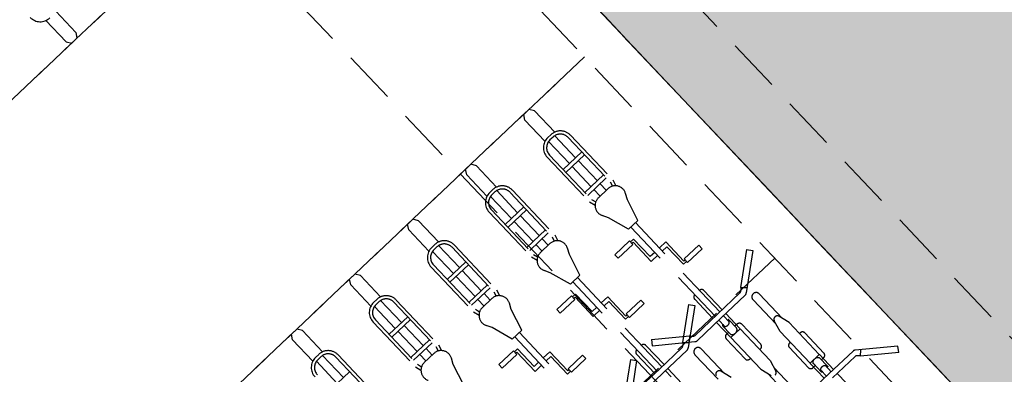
# Model space of a CAD drawing. Header units: metres. Extents: x 104098 to 104607, y 427853 to 428230.
# Tile 17 of 147: x 104239.55 to 104244.17, y 428107.06 to 428108.72. Entities that reach past the tile are written whole.
import ezdxf

# ---------------------------------------------------------------- set-up
doc = ezdxf.new("R2010")
doc.units = ezdxf.units.M
doc.linetypes.add('DASHED2', pattern=[0.375, 0.25, -0.125])
doc.layers.add('N-WE-OG-BEBOUWING-G_School', color=7, linetype='Continuous', lineweight=35)
doc.layers.add('N-WE-VH-VERHARDING-AP_BEBOUWING', color=7, linetype='Continuous', true_color=0xcfcfcf)

# ---------------------------------------------------------------- blocks, each defined once
blk = doc.blocks.new('school2')
at = {"color": 252, "linetype": 'DASHED2'}
for p, q in [((107954.478, 456604.0761), (107954.478, 456624.7761)), ((107955.478, 456622.7761), (107955.478, 456605.0761)), ((107955.478, 456622.7761), (107955.478, 456605.0761)), ((107955.478, 456605.0761), (107955.478, 456622.7761)), ((107955.478, 456622.7761), (107955.478, 456613.3781)), ((107955.828, 456613.3781), (107955.828, 456622.4261)), ((107955.278, 456613.3781), (107955.278, 456620.7761)), ((107955.278, 456613.3781), (107955.278, 456620.7761)), ((107955.478, 456620.7761), (107955.478, 456613.3781)), ((107953.559, 456618.9367), (107953.559, 456618.7992)), ((107953.622, 456618.9367), (107953.622, 456618.7992)), ((107953.559, 456618.7992), (107953.5734, 456618.7761)), ((107953.622, 456618.7992), (107953.6076, 456618.7761)), ((107955.278, 456618.7761), (107950.5956, 456618.7761)), ((107953.403, 456618.7761), (107953.028, 456618.7761)), ((107953.5905, 456618.7761), (107953.2155, 456618.7761)), ((107953.778, 456618.7761), (107953.403, 456618.7761)), ((107953.6076, 456618.7761), (107953.5734, 456618.7761)), ((107953.9655, 456618.7761), (107953.5905, 456618.7761)), ((107953.2155, 456617.0761), (107952.8405, 456617.0761)), ((107953.403, 456617.0761), (107953.028, 456617.0761)), ((107953.5905, 456617.0761), (107953.2155, 456617.0761)), ((107953.3715, 456617.0531), (107953.3859, 456617.0761)), ((107953.4201, 456617.0761), (107953.3859, 456617.0761)), ((107953.778, 456617.0761), (107953.403, 456617.0761)), ((107953.4345, 456617.0531), (107953.4201, 456617.0761)), ((107953.9655, 456617.0761), (107953.5905, 456617.0761)), ((107953.7465, 456617.0531), (107953.7609, 456617.0761)), ((107953.7951, 456617.0761), (107953.7609, 456617.0761)), ((107954.153, 456617.0761), (107953.778, 456617.0761)), ((107953.8095, 456617.0531), (107953.7951, 456617.0761)), ((107954.3405, 456617.0761), (107953.9655, 456617.0761)), ((107954.1215, 456617.0531), (107954.1359, 456617.0761)), ((107954.1701, 456617.0761), (107954.1359, 456617.0761)), ((107954.528, 456617.0761), (107954.153, 456617.0761)), ((107954.1845, 456617.0531), (107954.1701, 456617.0761)), ((107954.7155, 456617.0761), (107954.3405, 456617.0761)), ((107954.4965, 456617.0531), (107954.5109, 456617.0761)), ((107954.5451, 456617.0761), (107954.5109, 456617.0761)), ((107954.903, 456617.0761), (107954.528, 456617.0761)), ((107954.5595, 456617.0531), (107954.5451, 456617.0761)), ((107955.0905, 456617.0761), (107954.7155, 456617.0761)), ((107954.8715, 456617.0531), (107954.8859, 456617.0761)), ((107954.9201, 456617.0761), (107954.8859, 456617.0761)), ((107955.278, 456617.0761), (107954.903, 456617.0761)), ((107954.9345, 456617.0531), (107954.9201, 456617.0761)), ((107953.3715, 456616.9156), (107953.3715, 456617.0531)), ((107953.4345, 456616.9156), (107953.4345, 456617.0531)), ((107953.7465, 456616.9156), (107953.7465, 456617.0531)), ((107953.8095, 456616.9156), (107953.8095, 456617.0531)), ((107954.1215, 456616.9156), (107954.1215, 456617.0531)), ((107954.1845, 456616.9156), (107954.1845, 456617.0531)), ((107954.4965, 456616.9156), (107954.4965, 456617.0531)), ((107954.5595, 456616.9156), (107954.5595, 456617.0531)), ((107954.8715, 456616.9156), (107954.8715, 456617.0531)), ((107954.9345, 456616.9156), (107954.9345, 456617.0531)), ((107953.383, 456616.9032), (107953.383, 456616.7606)), ((107953.393, 456616.9192), (107953.413, 456616.9192)), ((107953.413, 456616.9042), (107953.393, 456616.9042)), ((107953.423, 456616.9032), (107953.423, 456616.7606)), ((107953.758, 456616.9032), (107953.758, 456616.7606)), ((107953.768, 456616.9192), (107953.788, 456616.9192)), ((107953.788, 456616.9042), (107953.768, 456616.9042)), ((107953.798, 456616.9032), (107953.798, 456616.7606)), ((107954.133, 456616.9032), (107954.133, 456616.7606)), ((107954.143, 456616.9192), (107954.163, 456616.9192)), ((107954.163, 456616.9042), (107954.143, 456616.9042)), ((107954.173, 456616.9032), (107954.173, 456616.7606)), ((107954.508, 456616.9032), (107954.508, 456616.7606)), ((107954.518, 456616.9192), (107954.538, 456616.9192)), ((107954.538, 456616.9042), (107954.518, 456616.9042)), ((107954.548, 456616.9032), (107954.548, 456616.7606)), ((107954.883, 456616.9032), (107954.883, 456616.7606)), ((107954.893, 456616.9192), (107954.913, 456616.9192)), ((107954.913, 456616.9042), (107954.893, 456616.9042)), ((107954.923, 456616.9032), (107954.923, 456616.7606)), ((107953.463, 456616.8542), (107953.463, 456616.5674)), ((107953.478, 456616.8542), (107953.478, 456616.5653)), ((107953.703, 456616.8542), (107953.703, 456616.5653)), ((107953.718, 456616.8542), (107953.718, 456616.5674)), ((107953.838, 456616.8542), (107953.838, 456616.5674)), ((107953.853, 456616.8542), (107953.853, 456616.5653)), ((107954.078, 456616.8542), (107954.078, 456616.5653)), ((107954.093, 456616.8542), (107954.093, 456616.5674)), ((107954.213, 456616.8542), (107954.213, 456616.5674)), ((107954.228, 456616.8542), (107954.228, 456616.5653)), ((107954.453, 456616.8542), (107954.453, 456616.5653)), ((107954.468, 456616.8542), (107954.468, 456616.5674)), ((107954.588, 456616.8542), (107954.588, 456616.5674)), ((107954.603, 456616.8542), (107954.603, 456616.5653)), ((107954.828, 456616.8542), (107954.828, 456616.5653)), ((107954.843, 456616.8542), (107954.843, 456616.5674)), ((107954.963, 456616.8542), (107954.963, 456616.5674)), ((107954.978, 456616.8542), (107954.978, 456616.5653)), ((107953.463, 456616.7606), (107953.343, 456616.7606)), ((107953.838, 456616.7606), (107953.718, 456616.7606)), ((107954.213, 456616.7606), (107954.093, 456616.7606)), ((107954.588, 456616.7606), (107954.468, 456616.7606)), ((107954.963, 456616.7606), (107954.843, 456616.7606)), ((107953.838, 456616.7418), (107953.718, 456616.7418)), ((107953.758, 456616.7418), (107953.758, 456616.6119)), ((107953.798, 456616.7418), (107953.798, 456616.6119)), ((107954.213, 456616.7418), (107954.093, 456616.7418)), ((107954.133, 456616.7418), (107954.133, 456616.6119)), ((107954.173, 456616.7418), (107954.173, 456616.6119)), ((107954.588, 456616.7418), (107954.468, 456616.7418)), ((107954.508, 456616.7418), (107954.508, 456616.6119)), ((107954.548, 456616.7418), (107954.548, 456616.6119)), ((107954.963, 456616.7418), (107954.843, 456616.7418)), ((107954.883, 456616.7418), (107954.883, 456616.6119)), ((107954.923, 456616.7418), (107954.923, 456616.6119)), ((107953.838, 456616.6119), (107953.718, 456616.6119)), ((107953.838, 456616.5931), (107953.718, 456616.5931)), ((107953.718, 456616.5674), (107953.7242, 456616.5454)), ((107953.758, 456616.5931), (107953.758, 456616.5509)), ((107953.798, 456616.5931), (107953.798, 456616.5509)), ((107953.838, 456616.5674), (107953.8318, 456616.5454)), ((107954.213, 456616.6119), (107954.093, 456616.6119)), ((107954.213, 456616.5931), (107954.093, 456616.5931)), ((107954.093, 456616.5674), (107954.0992, 456616.5454)), ((107954.133, 456616.5931), (107954.133, 456616.5509)), ((107954.173, 456616.5931), (107954.173, 456616.5509)), ((107954.213, 456616.5674), (107954.2068, 456616.5454)), ((107954.588, 456616.6119), (107954.468, 456616.6119)), ((107954.588, 456616.5931), (107954.468, 456616.5931)), ((107954.468, 456616.5674), (107954.4742, 456616.5454)), ((107954.508, 456616.5931), (107954.508, 456616.5509)), ((107954.548, 456616.5931), (107954.548, 456616.5509)), ((107954.588, 456616.5674), (107954.5818, 456616.5454)), ((107954.963, 456616.6119), (107954.843, 456616.6119)), ((107954.963, 456616.5931), (107954.843, 456616.5931)), ((107954.843, 456616.5674), (107954.8492, 456616.5454)), ((107954.883, 456616.5931), (107954.883, 456616.5509)), ((107954.923, 456616.5931), (107954.923, 456616.5509)), ((107954.963, 456616.5674), (107954.9568, 456616.5454)), ((107953.703, 456616.5653), (107953.7113, 456616.5358)), ((107953.8088, 456616.5509), (107953.7471, 456616.5509)), ((107953.853, 456616.5653), (107953.8447, 456616.5358)), ((107954.078, 456616.5653), (107954.0863, 456616.5358)), ((107954.1838, 456616.5509), (107954.1221, 456616.5509)), ((107954.228, 456616.5653), (107954.2197, 456616.5358)), ((107954.453, 456616.5653), (107954.4613, 456616.5358)), ((107954.5588, 456616.5509), (107954.4971, 456616.5509)), ((107954.603, 456616.5653), (107954.5947, 456616.5358)), ((107954.828, 456616.5653), (107954.8363, 456616.5358)), ((107954.9338, 456616.5509), (107954.8721, 456616.5509)), ((107954.978, 456616.5653), (107954.9697, 456616.5358)), ((107953.8395, 456616.4507), (107953.8535, 456616.4784)), ((107954.0915, 456616.4507), (107954.0775, 456616.4784)), ((107954.2145, 456616.4507), (107954.2285, 456616.4784)), ((107954.4665, 456616.4507), (107954.4525, 456616.4784)), ((107954.5895, 456616.4507), (107954.6035, 456616.4784)), ((107954.8415, 456616.4507), (107954.8275, 456616.4784)), ((107954.9645, 456616.4507), (107954.9785, 456616.4784)), ((107953.8084, 456616.3466), (107953.8395, 456616.4507)), ((107954.1226, 456616.3466), (107954.0915, 456616.4507)), ((107954.1834, 456616.3466), (107954.2145, 456616.4507)), ((107954.4976, 456616.3466), (107954.4665, 456616.4507)), ((107954.5584, 456616.3466), (107954.5895, 456616.4507)), ((107954.8726, 456616.3466), (107954.8415, 456616.4507)), ((107954.9334, 456616.3466), (107954.9645, 456616.4507)), ((107954.1834, 456616.3466), (107954.1226, 456616.3466)), ((107954.138, 456615.7703), (107954.138, 456616.3466)), ((107954.168, 456615.7703), (107954.168, 456616.3466)), ((107954.5584, 456616.3466), (107954.4976, 456616.3466)), ((107954.513, 456615.7703), (107954.513, 456616.3466)), ((107954.543, 456615.7703), (107954.543, 456616.3466)), ((107954.9334, 456616.3466), (107954.8726, 456616.3466)), ((107954.888, 456615.7703), (107954.888, 456616.3466)), ((107954.918, 456615.7703), (107954.918, 456616.3466)), ((107953.9946, 456616.3035), (107954.0887, 456616.3035)), ((107953.9946, 456616.2807), (107953.9946, 456616.3035)), ((107954.0887, 456616.3035), (107954.0887, 456616.2807)), ((107954.0887, 456616.2967), (107954.1087, 456616.2967)), ((107954.1087, 456616.2967), (107954.1087, 456616.1831)), ((107954.3696, 456616.3035), (107954.4637, 456616.3035)), ((107954.3696, 456616.2807), (107954.3696, 456616.3035)), ((107954.4637, 456616.3035), (107954.4637, 456616.2807)), ((107954.4637, 456616.2967), (107954.4837, 456616.2967)), ((107954.4837, 456616.2967), (107954.4837, 456616.1831)), ((107954.7446, 456616.3035), (107954.8387, 456616.3035)), ((107954.7446, 456616.2807), (107954.7446, 456616.3035)), ((107954.8387, 456616.3035), (107954.8387, 456616.2807)), ((107954.8387, 456616.2967), (107954.8587, 456616.2967)), ((107954.8587, 456616.2967), (107954.8587, 456616.1831)), ((107953.9946, 456616.2807), (107954.0887, 456616.2807)), ((107954.0887, 456616.2873), (107954.0966, 456616.2873)), ((107954.0966, 456616.2873), (107954.0966, 456616.1634)), ((107954.3696, 456616.2807), (107954.4637, 456616.2807)), ((107954.4637, 456616.2873), (107954.4716, 456616.2873)), ((107954.4716, 456616.2873), (107954.4716, 456616.1634)), ((107954.7446, 456616.2807), (107954.8387, 456616.2807)), ((107954.8387, 456616.2873), (107954.8466, 456616.2873)), ((107954.8466, 456616.2873), (107954.8466, 456616.1634)), ((107954.0966, 456616.1634), (107954.1031, 456616.1634)), ((107954.1031, 456616.1634), (107954.138, 456616.1634)), ((107954.138, 456616.1831), (107954.1087, 456616.1831)), ((107954.2094, 456616.1831), (107954.168, 456616.1831)), ((107954.168, 456616.1634), (107954.1977, 456616.1634)), ((107954.1977, 456616.0497), (107954.1977, 456616.1634)), ((107954.2094, 456616.0592), (107954.2094, 456616.1831)), ((107954.4716, 456616.1634), (107954.4781, 456616.1634)), ((107954.4781, 456616.1634), (107954.513, 456616.1634)), ((107954.513, 456616.1831), (107954.4837, 456616.1831)), ((107954.5844, 456616.1831), (107954.543, 456616.1831)), ((107954.543, 456616.1634), (107954.5727, 456616.1634)), ((107954.5727, 456616.0497), (107954.5727, 456616.1634)), ((107954.5844, 456616.0592), (107954.5844, 456616.1831)), ((107954.8466, 456616.1634), (107954.8531, 456616.1634)), ((107954.8531, 456616.1634), (107954.888, 456616.1634)), ((107954.888, 456616.1831), (107954.8587, 456616.1831)), ((107954.9594, 456616.1831), (107954.918, 456616.1831)), ((107954.918, 456616.1634), (107954.9477, 456616.1634)), ((107954.9477, 456616.0497), (107954.9477, 456616.1634)), ((107954.9594, 456616.0592), (107954.9594, 456616.1831)), ((107954.2173, 456616.0592), (107954.2094, 456616.0592)), ((107954.3114, 456616.0658), (107954.2173, 456616.0658)), ((107954.2173, 456616.043), (107954.2173, 456616.0658)), ((107954.3114, 456616.0658), (107954.3114, 456616.043)), ((107954.5923, 456616.0592), (107954.5844, 456616.0592)), ((107954.6864, 456616.0658), (107954.5923, 456616.0658)), ((107954.5923, 456616.043), (107954.5923, 456616.0658)), ((107954.6864, 456616.0658), (107954.6864, 456616.043)), ((107954.9673, 456616.0592), (107954.9594, 456616.0592)), ((107955.0614, 456616.0658), (107954.9673, 456616.0658)), ((107954.9673, 456616.043), (107954.9673, 456616.0658)), ((107955.0614, 456616.0658), (107955.0614, 456616.043)), ((107954.2173, 456616.0497), (107954.1977, 456616.0497)), ((107954.3114, 456616.043), (107954.2173, 456616.043)), ((107954.5923, 456616.0497), (107954.5727, 456616.0497)), ((107954.6864, 456616.043), (107954.5923, 456616.043)), ((107954.9673, 456616.0497), (107954.9477, 456616.0497)), ((107955.0614, 456616.043), (107954.9673, 456616.043)), ((107954.4603, 456615.8969), (107954.3179, 456615.7868)), ((107954.4603, 456615.8969), (107954.478, 456615.8732)), ((107954.498, 456615.7703), (107954.498, 456615.8942)), ((107954.513, 456615.8792), (107954.513, 456615.8792)), ((107954.543, 456615.8792), (107954.543, 456615.8792)), ((107954.558, 456615.7703), (107954.558, 456615.8942)), ((107954.5956, 456615.8969), (107954.578, 456615.8732)), ((107954.5956, 456615.8969), (107954.7381, 456615.7868)), ((107954.8353, 456615.8969), (107954.6929, 456615.7868)), ((107954.8353, 456615.8969), (107954.853, 456615.8732)), ((107954.873, 456615.7703), (107954.873, 456615.8942)), ((107954.888, 456615.8792), (107954.888, 456615.8792)), ((107954.918, 456615.8792), (107954.918, 456615.8792)), ((107954.933, 456615.7703), (107954.933, 456615.8942)), ((107955.2103, 456615.8969), (107955.0679, 456615.7868)), ((107955.2103, 456615.8969), (107955.228, 456615.8732)), ((107954.478, 456615.8732), (107954.3191, 456615.7498)), ((107954.578, 456615.8732), (107954.7369, 456615.7498)), ((107954.853, 456615.8732), (107954.6941, 456615.7498)), ((107955.228, 456615.8732), (107955.0691, 456615.7498)), ((107954.6942, 456615.7855), (107954.6836, 456615.7748)), ((107954.6924, 456615.7873), (107954.7138, 456615.7662)), ((107954.7386, 456615.7873), (107954.7172, 456615.7662)), ((107954.7368, 456615.7855), (107954.7473, 456615.7748)), ((107955.0692, 456615.7855), (107955.0586, 456615.7748)), ((107955.0674, 456615.7873), (107955.0888, 456615.7662)), ((107954.528, 456615.7761), (107954.153, 456615.7761)), ((107954.528, 456615.7453), (107954.3726, 456615.7453)), ((107954.528, 456615.7703), (107954.383, 456615.7703)), ((107954.903, 456615.7761), (107954.528, 456615.7761)), ((107954.528, 456615.7703), (107954.6729, 456615.7703)), ((107954.528, 456615.7453), (107954.6834, 456615.7453)), ((107954.543, 456615.7059), (107954.543, 456615.7453)), ((107954.558, 456615.649), (107954.558, 456615.7453)), ((107954.903, 456615.7453), (107954.7476, 456615.7453)), ((107954.903, 456615.7703), (107954.758, 456615.7703)), ((107954.873, 456615.649), (107954.873, 456615.7453)), ((107954.888, 456615.7059), (107954.888, 456615.7453)), ((107955.278, 456615.7761), (107954.903, 456615.7761)), ((107954.903, 456615.7703), (107955.0479, 456615.7703)), ((107954.903, 456615.7453), (107955.0584, 456615.7453)), ((107954.918, 456615.7059), (107954.918, 456615.7453)), ((107954.933, 456615.649), (107954.933, 456615.7453)), ((107954.6955, 456615.7046, 0.1197), (107954.6955, 456615.5463)), ((107954.7355, 456615.7046, 0.1197), (107954.7355, 456615.5463)), ((107954.883, 456615.6621), (107954.883, 456615.7124)), ((107954.8871, 456615.7176), (107954.8871, 456615.7095)), ((107954.9189, 456615.7095), (107954.9189, 456615.7176)), ((107954.923, 456615.6621), (107954.923, 456615.7124)), ((107955.0705, 456615.7046, 0.1197), (107955.0705, 456615.5463)), ((107955.1105, 456615.7046, 0.1197), (107955.1105, 456615.5463)), ((107954.853, 456615.528), (107954.853, 456615.6577)), ((107954.868, 456615.6727), (107954.883, 456615.6727)), ((107954.873, 456615.4428), (107954.873, 456615.6477)), ((107954.933, 456615.6477), (107954.873, 456615.6477)), ((107954.938, 456615.6727), (107954.923, 456615.6727)), ((107954.933, 456615.4428), (107954.933, 456615.6477)), ((107954.953, 456615.528), (107954.953, 456615.6577)), ((107954.716, 456615.5758), (107954.7149, 456615.5758)), ((107954.7455, 456615.5095), (107954.7305, 456615.5647)), ((107955.0605, 456615.5095), (107955.0755, 456615.5647)), ((107955.091, 456615.5758), (107955.0899, 456615.5758)), ((107955.1205, 456615.5095), (107955.1055, 456615.5647)), ((107954.873, 456615.513), (107954.868, 456615.513)), ((107954.938, 456615.513), (107954.933, 456615.513)), ((107955.0605, 456615.5095), (107955.0605, 456615.3045)), ((107955.1205, 456615.5095), (107955.1205, 456615.3045)), ((107954.873, 456615.4428), (107954.888, 456615.3876)), ((107954.933, 456615.4428), (107954.918, 456615.3876)), ((107955.0405, 456615.4243), (107955.0405, 456615.2945)), ((107955.0605, 456615.4393), (107955.0555, 456615.4393)), ((107955.1255, 456615.4393), (107955.1205, 456615.4393)), ((107955.1405, 456615.4243), (107955.1405, 456615.2945)), ((107954.883, 456615.2477, 0.1197), (107954.883, 456615.4059)), ((107954.923, 456615.2477, 0.1197), (107954.923, 456615.4059)), ((107955.0555, 456615.2795), (107955.0705, 456615.2795)), ((107955.1205, 456615.3045), (107955.0605, 456615.3045)), ((107955.0605, 456615.3033), (107955.0605, 456615.207)), ((107955.0705, 456615.2902), (107955.0705, 456615.2399)), ((107955.1105, 456615.2902), (107955.1105, 456615.2399)), ((107955.1255, 456615.2795), (107955.1105, 456615.2795)), ((107955.1205, 456615.3033), (107955.1205, 456615.207)), ((107955.0746, 456615.2346), (107955.0746, 456615.2428)), ((107955.0755, 456615.2463), (107955.0755, 456615.207)), ((107955.1055, 456615.2463), (107955.1055, 456615.207)), ((107955.1064, 456615.2428), (107955.1064, 456615.2346)), ((107955.0905, 456615.207), (107954.9351, 456615.207)), ((107955.0905, 456615.207), (107955.2459, 456615.207)), ((107955.0905, 456615.182), (107955.2354, 456615.182)), ((107955.1205, 456615.182), (107955.1205, 456615.058)), ((107955.2549, 456615.165), (107955.2763, 456615.1861)), ((107955.4155, 456615.0791), (107955.2566, 456615.2025)), ((107955.2567, 456615.1668), (107955.2461, 456615.1775)), ((107955.3978, 456615.0554), (107955.2554, 456615.1655)), ((107955.3978, 456615.0554), (107955.4155, 456615.0791))]:
    blk.add_line(p, q, dxfattribs=at)
for centre, radius, start, end in [((107953.5805, 456618.9981), 0.065, 180, 270), ((107953.393, 456616.8542), 0.065, 90, 180), ((107953.393, 456616.8542), 0.05, 90, 180), ((107953.413, 456616.8542), 0.065, 0, 90), ((107953.413, 456616.8542), 0.05, 0, 90), ((107953.768, 456616.8542), 0.065, 90, 180), ((107953.768, 456616.8542), 0.05, 90, 180), ((107953.788, 456616.8542), 0.065, 0, 90), ((107953.788, 456616.8542), 0.05, 0, 90), ((107954.143, 456616.8542), 0.065, 90, 180), ((107954.143, 456616.8542), 0.05, 90, 180), ((107954.163, 456616.8542), 0.065, 0, 90), ((107954.163, 456616.8542), 0.05, 0, 90), ((107954.518, 456616.8542), 0.065, 90, 180), ((107954.518, 456616.8542), 0.05, 90, 180), ((107954.538, 456616.8542), 0.065, 0, 90), ((107954.538, 456616.8542), 0.05, 0, 90), ((107954.893, 456616.8542), 0.065, 90, 180), ((107954.893, 456616.8542), 0.05, 90, 180), ((107954.913, 456616.8542), 0.065, 0, 90), ((107954.913, 456616.8542), 0.05, 0, 90), ((107953.7471, 456616.5009), 0.05, 90, 206.7766), ((107953.8088, 456616.5009), 0.05, 333.2234, 90), ((107954.1221, 456616.5009), 0.05, 90, 206.7766), ((107954.1838, 456616.5009), 0.05, 333.2234, 90), ((107954.4971, 456616.5009), 0.05, 90, 206.7766), ((107954.5588, 456616.5009), 0.05, 333.2234, 90), ((107954.8721, 456616.5009), 0.05, 90, 206.7766), ((107954.9338, 456616.5009), 0.05, 333.2234, 90), ((107954.513, 456615.8942), 0.015, 90, 180), ((107954.543, 456615.8942), 0.015, 0, 90), ((107954.888, 456615.8942), 0.015, 90, 180), ((107954.918, 456615.8942), 0.015, 0, 90), ((107954.6729, 456615.7853), 0.015, 270, 315.4858), ((107954.6834, 456615.7603), 0.015, 270, 315.4858), ((107954.7476, 456615.7603), 0.015, 224.5142, 270), ((107954.758, 456615.7853), 0.015, 224.5142, 270), ((107955.0479, 456615.7853), 0.015, 270, 315.4858), ((107955.0584, 456615.7603), 0.015, 270, 315.4858), ((107954.7155, 456615.7046, 0.1197), 0.02, 0, 180), ((107955.0905, 456615.7046, 0.1197), 0.02, 0, 180), ((107954.868, 456615.6577), 0.015, 90, 180), ((107954.938, 456615.6577), 0.015, 0, 90), ((107954.7149, 456615.5608), 0.015, 90, 164.8257), ((107954.716, 456615.5608), 0.015, 15.1743, 90), ((107955.0899, 456615.5608), 0.015, 90, 164.8257), ((107955.091, 456615.5608), 0.015, 15.1743, 90), ((107954.868, 456615.528), 0.015, 180, 270), ((107954.938, 456615.528), 0.015, 270, 0), ((107955.0555, 456615.4243), 0.015, 90, 180), ((107955.1255, 456615.4243), 0.015, 0, 90), ((107954.9035, 456615.3915), 0.015, 270, 344.8257), ((107955.0555, 456615.2945), 0.015, 180, 270), ((107955.1255, 456615.2945), 0.015, 270, 0), ((107955.2354, 456615.167), 0.015, 44.5142, 90), ((107955.2459, 456615.192), 0.015, 44.5142, 90)]:
    blk.add_arc(centre, radius, start, end, dxfattribs=at)
for centre, major_axis, ratio, start_param, end_param in [((107954.903, 456615.7124), (0.02, 0), 0.800676, 2.805416, 3.141593), ((107954.903, 456615.7095), (0.0159, 0), 0.684311, 3.141593, 6.283185), ((107954.903, 456615.7124), (-0.02, 0), 0.800676, 3.141593, 3.477769), ((107954.903, 456615.6621), (0.02, 0), 0.718093, 3.141593, 6.283185)]:
    blk.add_ellipse(centre, major_axis=major_axis, ratio=ratio, start_param=start_param, end_param=end_param, dxfattribs=at)
at = {"color": 252, "linetype": 'DASHED2', "extrusion": (0, 0, -1)}
for centre, major_axis, ratio, start_param, end_param in [((107955.0905, 456615.2902), (0.02, 0), 0.718093, 3.141593, 6.283185), ((107955.0905, 456615.2399), (0.02, 0), 0.800676, 2.805416, 3.141593), ((107955.0905, 456615.2428), (0.0159, 0), 0.684311, 3.141593, 6.283185), ((107955.0905, 456615.2399), (-0.02, 0), 0.800676, 3.141593, 3.477769)]:
    blk.add_ellipse(centre, major_axis=major_axis, ratio=ratio, start_param=start_param, end_param=end_param, dxfattribs=at)

msp = doc.modelspace()

# ---------------------------------------------------------------- hatches: boundary and pattern name
at = {"layer": 'N-WE-VH-VERHARDING-AP_BEBOUWING'}
h = msp.add_hatch(color=256, dxfattribs=at)
h.dxf.hatch_style = 1
h.paths.add_polyline_path([(104238.4307, 428112.824), (104250.5926, 428099.9647), (104267.4482, 428115.9061), (104271.571, 428111.5469), (104277.238, 428116.9065), (104278.2687, 428115.8167), (104295.1242, 428131.7582), (104281.9313, 428145.7077), (104265.0757, 428129.7662), (104266.1064, 428128.6764), (104260.4395, 428123.3167), (104255.286, 428128.7657)])

# ---------------------------------------------------------------- linework, layer by layer
at = {"layer": 'N-WE-OG-BEBOUWING-G_School'}
msp.add_lwpolyline([(104238.4307, 428112.824), (104250.5926, 428099.9647), (104267.4482, 428115.9061), (104271.571, 428111.5469), (104277.238, 428116.9065), (104278.2687, 428115.8167), (104295.1242, 428131.7582), (104281.9313, 428145.7077), (104265.0757, 428129.7662), (104266.1064, 428128.6764), (104260.4395, 428123.3167), (104255.286, 428128.7657)], close=True, dxfattribs=at)

# ---------------------------------------------------------------- block references
at = {"rotation": 43.40342385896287}
msp.add_blockref('school2', (339564.7791, 22181.4821), dxfattribs=at)

doc.saveas('drawing.dxf')
